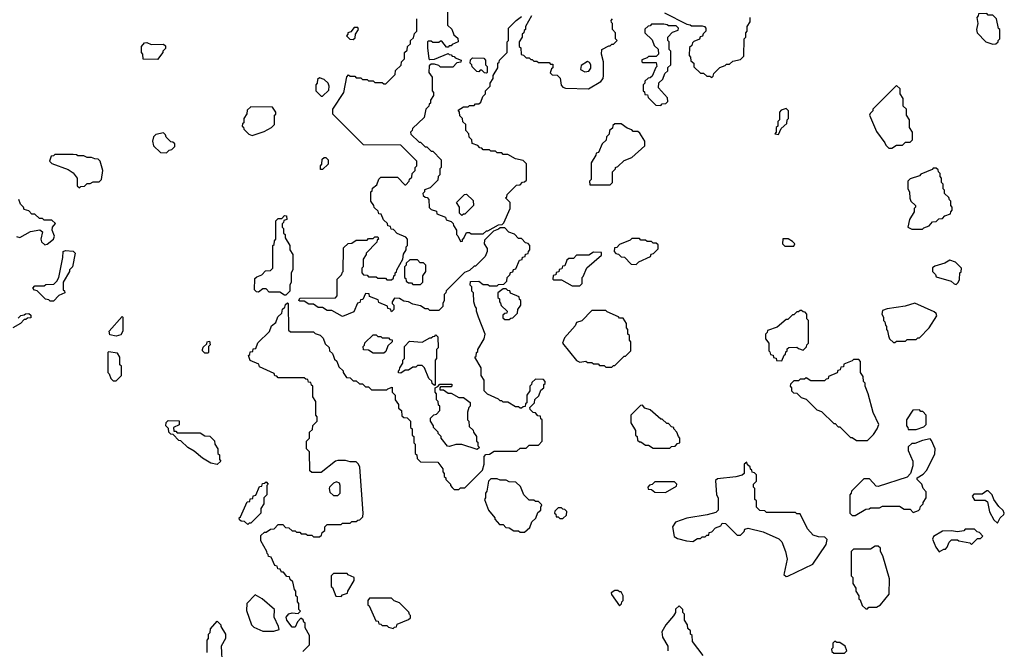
# Model space of a CAD drawing. Extents: x 2769579 to 2883812, y 684207 to 828660.
# Tile 138 of 256: x 2812165 to 2818600, y 722545 to 726660. Entities that reach past the tile are written whole.
import ezdxf

# ---------------------------------------------------------------- set-up
doc = ezdxf.new("R2010")
doc.units = 0

msp = doc.modelspace()

# ---------------------------------------------------------------- linework, layer by layer
at = {"layer": '0CON02XD'}
for points in [[(2814960, 726765), (2814960, 726625), (2814988.3, 726598.3), (2815001.7, 726561.7), (2815028.3, 726538.3), (2815030, 726515), (2814991.7, 726498.3), (2814985, 726490), (2814971.7, 726488.3), (2814965, 726480), (2814955, 726480), (2814925, 726520), (2814915, 726520), (2814905, 726510), (2814865, 726510), (2814855, 726520), (2814835, 726520), (2814830, 726515), (2814830, 726475), (2814840, 726405), (2814845, 726400), (2814875, 726402.5), (2814965, 726440), (2814971.7, 726431.7), (2814985, 726430), (2814991.7, 726421.7), (2815005, 726420), (2815011.7, 726411.7), (2815050, 726395), (2815048.3, 726381.7), (2815021.7, 726378.3), (2814995, 726350), (2814915, 726350), (2814905, 726360), (2814875, 726370), (2814855, 726370), (2814841.7, 726358.3), (2814840, 726315), (2814860, 726285), (2814860, 726195), (2814870, 726185), (2814870, 726165), (2814850, 726135), (2814850, 726115), (2814841.7, 726108.3), (2814840, 726095), (2814820, 726075), (2814808.3, 726021.7), (2814731.7, 725948.3), (2814730, 725935), (2814720, 725925), (2814721.7, 725911.7), (2814775, 725860), (2814785, 725860), (2814815, 725830), (2814825, 725830), (2814855, 725800), (2814865, 725800), (2814920, 725745), (2814920, 725695), (2814910, 725685), (2814910, 725645), (2814900, 725635), (2814898.3, 725611.7), (2814848.3, 725561.7), (2814811.7, 725548.3), (2814810, 725535), (2814800, 725525), (2814801.7, 725511.7), (2814815, 725500), (2814828.3, 725498.3), (2814840, 725485), (2814841.7, 725431.7), (2814855, 725420), (2814888.3, 725408.3), (2814891.7, 725391.7), (2814948.3, 725368.3), (2814951.7, 725351.7), (2814985, 725340), (2814998.3, 725328.3), (2815000, 725315), (2815020, 725285), (2815020, 725255), (2815028.3, 725248.3), (2815045, 725210), (2815058.3, 725211.7), (2815060, 725225), (2815068.3, 725231.7), (2815085, 725270), (2815105, 725270), (2815115, 725260), (2815195, 725260), (2815215, 725280), (2815225, 725280), (2815295, 725320), (2815318.3, 725321.7), (2815328.3, 725331.7), (2815370, 725425), (2815370, 725465), (2815340, 725495), (2815348.3, 725501.7), (2815351.7, 725518.3), (2815411.7, 725578.3), (2815435, 725580), (2815451.7, 725598.3), (2815465, 725600), (2815478.3, 725611.7), (2815478.3, 725718.3), (2815455, 725740), (2815405, 725750), (2815355, 725780), (2815325, 725780), (2815315, 725790), (2815285, 725790), (2815275, 725800), (2815245, 725800), (2815235, 725810), (2815195, 725810), (2815185, 725820), (2815171.7, 725821.7), (2815158.3, 725838.3), (2815121.7, 725851.7), (2815120, 725875), (2815101.7, 725891.7), (2815100, 725915), (2815080, 725935), (2815080, 725975), (2815061.7, 725991.7), (2815060, 726015), (2815041.7, 726031.7), (2815040, 726055), (2815031.7, 726068.3), (2815065, 726090), (2815095, 726090), (2815105, 726100), (2815135, 726100), (2815145, 726110), (2815165, 726110), (2815178.3, 726121.7), (2815191.7, 726158.3), (2815210, 726175), (2815210, 726195), (2815240, 726225), (2815240, 726245), (2815260, 726275), (2815260, 726295), (2815290, 726345), (2815290, 726375), (2815298.3, 726381.7), (2815300, 726395), (2815350, 726445), (2815350, 726515), (2815360, 726525), (2815360, 726605), (2815410, 726655), (2815445, 726680)], [(2816380, 726705), (2816525, 726630), (2816547, 726627), (2816555, 726620), (2816625, 726620), (2816640, 726615), (2816650, 726605), (2816650, 726585), (2816631.7, 726568.3), (2816628.3, 726551.7), (2816611.7, 726548.3), (2816608.3, 726531.7), (2816571.7, 726518.3), (2816561.7, 726508.3), (2816558.3, 726491.7), (2816541.7, 726478.3), (2816540, 726425), (2816550, 726415), (2816551.7, 726391.7), (2816570, 726375), (2816571.7, 726351.7), (2816615, 726310), (2816635, 726310), (2816655, 726290), (2816675, 726290), (2816688.3, 726281.7), (2816698.3, 726291.7), (2816701.7, 726308.3), (2816741.7, 726348.3), (2816775, 726360), (2816785, 726370), (2816805, 726370), (2816825, 726390), (2816875, 726400), (2816898.3, 726421.7), (2816900, 726535), (2816910, 726545), (2816910, 726575), (2816920, 726585), (2816920, 726615), (2816940, 726645), (2816940, 726675)], [(2814745, 726570), (2814760, 726585), (2814760, 726665)], [(2815510, 726685), (2815470, 726615), (2815470, 726595), (2815461.7, 726588.3), (2815460, 726575), (2815450, 726565), (2815450, 726545), (2815430, 726515), (2815430, 726485), (2815440, 726475), (2815441.7, 726431.7), (2815458.3, 726428.3), (2815475, 726410), (2815495, 726410), (2815505, 726400), (2815515, 726400), (2815525, 726390), (2815545, 726390), (2815555, 726380), (2815625, 726380), (2815635, 726370), (2815648.3, 726368.3), (2815650, 726345), (2815641.7, 726338.3), (2815631.7, 726311.7), (2815645, 726300), (2815678.3, 726298.3), (2815697, 726277), (2815703, 726233), (2815715, 726220), (2815733, 726213), (2815881.7, 726208.3), (2815963, 726257), (2815977.5, 726275), (2815980, 726295), (2815980, 726385), (2815967.5, 726435), (2815970, 726465), (2816015, 726490), (2816025, 726490), (2816035, 726500), (2816045, 726500), (2816070, 726525), (2816060, 726535), (2816060, 726575), (2816040, 726595), (2816040, 726635), (2816031.7, 726641.7), (2816030, 726655), (2816040, 726665)], [(2818525, 726500), (2818545, 726502.5), (2818560, 726515), (2818560, 726525), (2818570, 726535), (2818570, 726595), (2818563, 726603), (2818550, 726665), (2818525, 726690), (2818495, 726690), (2818485, 726700), (2818431.7, 726698.3), (2818430, 726685), (2818420, 726675), (2818427.5, 726635), (2818417.5, 726595), (2818422.5, 726575), (2818480, 726515), (2818525, 726500)], [(2814345, 726530), (2814358.3, 726541.7), (2814360, 726565), (2814380, 726595), (2814375, 726610), (2814351.7, 726608.3), (2814328.3, 726581.7), (2814310, 726575), (2814310, 726565), (2814300, 726555), (2814321.7, 726531.7), (2814345, 726530)], [(2816355, 726100), (2816365, 726110), (2816388.3, 726111.7), (2816400, 726125), (2816398.3, 726148.3), (2816340, 726215), (2816341.7, 726248.3), (2816368.3, 726271.7), (2816381.7, 726308.3), (2816400, 726325), (2816401.7, 726348.3), (2816420, 726365), (2816420, 726455), (2816410, 726465), (2816410, 726515), (2816400, 726525), (2816400, 726545), (2816431.7, 726578.3), (2816468.3, 726591.7), (2816470, 726605), (2816455, 726620), (2816405, 726620), (2816397, 726627), (2816375, 726630), (2816295, 726630), (2816285, 726620), (2816271.7, 726618.3), (2816251.7, 726598.3), (2816250, 726575), (2816298.3, 726528.3), (2816311.7, 726491.7), (2816338.3, 726468.3), (2816340, 726435), (2816325, 726420), (2816275, 726420), (2816265, 726410), (2816231.7, 726398.3), (2816230, 726385), (2816235, 726380), (2816325, 726380), (2816330, 726355), (2816321.7, 726348.3), (2816298.3, 726291.7), (2816285, 726280), (2816271.7, 726278.3), (2816251.7, 726258.3), (2816250, 726245), (2816240, 726235), (2816240, 726195), (2816248.3, 726188.3), (2816251.7, 726171.7), (2816268.3, 726168.3), (2816271.7, 726151.7), (2816321.7, 726101.7), (2816355, 726100)], [(2813875, 723050), (2813868.3, 723068.3), (2813851.7, 723071.7), (2813848.3, 723088.3), (2813831.7, 723091.7), (2813808.3, 723148.3), (2813791.7, 723151.7), (2813790, 723165), (2813781.7, 723171.7), (2813780, 723185), (2813740, 723255), (2813741.7, 723288.3), (2813765, 723310), (2813775, 723310), (2813805, 723330), (2813828.3, 723331.7), (2813855, 723360), (2813885, 723360), (2813901.7, 723341.7), (2813925, 723340), (2813945, 723320), (2813965, 723320), (2813975, 723310), (2813995, 723310), (2814005, 723300), (2814035, 723300), (2814045, 723290), (2814075, 723290), (2814085, 723280), (2814125, 723280), (2814138.3, 723291.7), (2814141.7, 723308.3), (2814158.3, 723321.7), (2814160, 723345), (2814175, 723360), (2814265, 723360), (2814275, 723370), (2814325, 723370), (2814335, 723380), (2814365, 723380), (2814375, 723390), (2814388.3, 723391.7), (2814408.3, 723411.7), (2814410, 723435), (2814387.5, 723735), (2814380, 723755), (2814365, 723770), (2814325, 723770), (2814295, 723780), (2814245, 723780), (2814230, 723775), (2814135, 723700), (2814075, 723700), (2814061.7, 723711.7), (2814060, 723835), (2814040, 723855), (2814040, 723905), (2814060, 723925), (2814060, 723965), (2814078.3, 723981.7), (2814081.7, 724008.3), (2814110, 724035), (2814110, 724065), (2814100, 724075), (2814100, 724165), (2814080, 724195), (2814080, 724265), (2814071.7, 724271.7), (2814068.3, 724288.3), (2814051.7, 724291.7), (2814048.3, 724308.3), (2814035, 724310), (2814025, 724320), (2813855, 724320), (2813845, 724330), (2813831.7, 724331.7), (2813828.3, 724348.3), (2813731.7, 724391.7), (2813728.3, 724408.3), (2813671.7, 724431.7), (2813660, 724465), (2813668.3, 724471.7), (2813671.7, 724488.3), (2813688.3, 724491.7), (2813691.7, 724508.3), (2813708.3, 724511.7), (2813721.7, 724548.3), (2813798.3, 724621.7), (2813811.7, 724658.3), (2813838.3, 724681.7), (2813851.7, 724718.3), (2813878.3, 724741.7), (2813881.7, 724768.3), (2813898.3, 724781.7), (2813901.7, 724798.3), (2813915, 724810), (2813920, 724805), (2813921.7, 724631.7), (2813935, 724620), (2814085, 724620), (2814095, 724610), (2814128.3, 724598.3), (2814148.3, 724578.3), (2814161.7, 724541.7), (2814188.3, 724518.3), (2814190, 724495), (2814208.3, 724478.3), (2814215, 724460), (2814221.7, 724441.7), (2814238.3, 724428.3), (2814251.7, 724391.7), (2814280, 724365), (2814280, 724355), (2814301.7, 724321.7), (2814325, 724320), (2814345, 724300), (2814365, 724300), (2814385, 724280), (2814405, 724280), (2814425, 724260), (2814445, 724260), (2814465, 724240), (2814565, 724240), (2814571.7, 724248.3), (2814598.3, 724258.3), (2814600, 724225), (2814620, 724205), (2814620, 724175), (2814640, 724145), (2814641.7, 724121.7), (2814660, 724105), (2814661.7, 724071.7), (2814675, 724060), (2814698.3, 724058.3), (2814720, 724035), (2814720, 723995), (2814730, 723985), (2814730, 723945), (2814740, 723935), (2814740, 723895), (2814750, 723885), (2814750, 723825), (2814760, 723815), (2814761.7, 723791.7), (2814785, 723770), (2814898.3, 723768.3), (2814930, 723725), (2814930, 723705), (2814940, 723695), (2814940, 723675), (2814950, 723665), (2814950, 723655), (2814980, 723625), (2814980, 723615), (2814991.7, 723601.7), (2815005, 723590), (2815035, 723590), (2815045, 723600), (2815075, 723600), (2815190, 723715), (2815200, 723755), (2815200, 723805), (2815211.7, 723818.3), (2815235, 723820), (2815265, 723840), (2815415, 723840), (2815435, 723860), (2815475, 723860), (2815495, 723880), (2815555, 723880), (2815580, 723905), (2815580, 724045), (2815571.7, 724051.7), (2815568.3, 724068.3), (2815551.7, 724071.7), (2815535, 724090), (2815521.7, 724091.7), (2815501.7, 724111.7), (2815500, 724125), (2815530, 724155), (2815531.7, 724178.3), (2815558.3, 724201.7), (2815571.7, 724238.3), (2815590, 724255), (2815590, 724275), (2815598.3, 724281.7), (2815600, 724295), (2815588.3, 724308.3), (2815535, 724310), (2815511.7, 724288.3), (2815510, 724275), (2815500, 724265), (2815500, 724235), (2815480, 724205), (2815480, 724155), (2815471.7, 724148.3), (2815468.3, 724131.7), (2815455, 724130), (2815445, 724120), (2815435, 724120), (2815425, 724130), (2815405, 724130), (2815355, 724160), (2815325, 724160), (2815315, 724170), (2815305, 724170), (2815295, 724180), (2815221.7, 724211.7), (2815200, 724235), (2815200, 724305), (2815180, 724335), (2815180, 724385), (2815140, 724455), (2815148.3, 724461.7), (2815150, 724485), (2815158.3, 724491.7), (2815160, 724505), (2815200, 724575), (2815207.5, 724605), (2815162.5, 724715), (2815150, 724755), (2815150, 724775), (2815142.5, 724785), (2815132.5, 724815), (2815130, 724875), (2815120, 724885), (2815120, 724915), (2815110, 724925), (2815111.7, 724948.3), (2815165, 724950), (2815195, 724930), (2815225, 724930), (2815235, 724920), (2815285, 724920), (2815295, 724930), (2815328.3, 724931.7), (2815348.3, 724951.7), (2815350, 724975), (2815368.3, 724991.7), (2815371.7, 725008.3), (2815388.3, 725011.7), (2815391.7, 725028.3), (2815408.3, 725031.7), (2815431.7, 725088.3), (2815448.3, 725091.7), (2815451.7, 725108.3), (2815468.3, 725111.7), (2815471.7, 725128.3), (2815488.3, 725131.7), (2815490, 725145), (2815500, 725155), (2815500, 725185), (2815488.3, 725198.3), (2815471.7, 725201.7), (2815445, 725230), (2815425, 725230), (2815398.3, 725258.3), (2815361.7, 725271.7), (2815335, 725300), (2815305, 725300), (2815295, 725290), (2815261.7, 725278.3), (2815201.7, 725218.3), (2815200, 725195), (2815220, 725165), (2815220, 725145), (2815207, 725113), (2815145, 725050), (2815135, 725050), (2815105, 725020), (2815071.7, 725008.3), (2814951.7, 724888.3), (2814950, 724875), (2814940, 724865), (2814940, 724825), (2814930, 724805), (2814930, 724785), (2814905, 724760), (2814845, 724760), (2814835, 724770), (2814815, 724770), (2814785, 724790), (2814735, 724800), (2814707, 724817), (2814675, 724820), (2814647, 724837), (2814615, 724840), (2814600, 724815), (2814600, 724805), (2814610, 724795), (2814610, 724765), (2814595, 724750), (2814588.3, 724768.3), (2814571.7, 724771.7), (2814568.3, 724788.3), (2814511.7, 724811.7), (2814508.3, 724828.3), (2814451.7, 724851.7), (2814448.3, 724868.3), (2814425, 724870), (2814408.3, 724831.7), (2814391.7, 724828.3), (2814388.3, 724811.7), (2814371.7, 724808.3), (2814348.3, 724751.7), (2814275, 724720), (2814205, 724760), (2814175, 724760), (2814145, 724780), (2814115, 724780), (2814085, 724800), (2814055, 724800), (2814025, 724820), (2813995, 724820), (2813990, 724825), (2813995, 724840), (2814228.3, 724841.7), (2814240, 724855), (2814240, 724965), (2814268.3, 724991.7), (2814275, 725010), (2814280, 725015), (2814281.7, 725168.3), (2814311.7, 725198.3), (2814335, 725200), (2814365, 725220), (2814435, 725220), (2814445, 725230), (2814475, 725230), (2814485, 725240), (2814505, 725240), (2814510, 725225), (2814501.7, 725218.3), (2814500, 725205), (2814430, 725135), (2814430, 725125), (2814410, 725095), (2814410, 725045), (2814400, 725035), (2814400, 725005), (2814411.7, 724991.7), (2814435, 724990), (2814445, 724980), (2814495, 724980), (2814505, 724970), (2814555, 724970), (2814565, 724960), (2814595, 724960), (2814608.3, 724971.7), (2814610, 724985), (2814618.3, 724991.7), (2814620, 725005), (2814628.3, 725011.7), (2814630, 725025), (2814670, 725095), (2814673, 725127), (2814690, 725155), (2814690, 725175), (2814700, 725185), (2814700, 725225), (2814688.3, 725238.3), (2814631.7, 725261.7), (2814608.3, 725288.3), (2814591.7, 725291.7), (2814588.3, 725308.3), (2814571.7, 725311.7), (2814568.3, 725328.3), (2814541.7, 725351.7), (2814528.3, 725388.3), (2814511.7, 725391.7), (2814508.3, 725408.3), (2814481.7, 725431.7), (2814480, 725445), (2814460, 725475), (2814460, 725535), (2814468.3, 725541.7), (2814471.7, 725558.3), (2814498.3, 725581.7), (2814511.7, 725618.3), (2814525, 725630), (2814635, 725630), (2814681.7, 725581.7), (2814688.3, 725581.7), (2814710, 725605), (2814711.7, 725618.3), (2814728.3, 725631.7), (2814730, 725655), (2814750, 725675), (2814750, 725695), (2814760, 725705), (2814760, 725735), (2814655, 725840), (2814411.7, 725841.7), (2814211.7, 726041.7), (2814212.5, 726075), (2814282.5, 726185), (2814303, 726287), (2814315, 726300), (2814325, 726290), (2814355, 726290), (2814365, 726280), (2814395, 726280), (2814405, 726270), (2814435, 726270), (2814445, 726260), (2814475, 726260), (2814485, 726250), (2814535, 726250), (2814545, 726240), (2814558.3, 726241.7), (2814618.3, 726301.7), (2814621.7, 726328.3), (2814658.3, 726361.7), (2814660, 726385), (2814680, 726405), (2814680, 726445), (2814698.3, 726461.7), (2814700, 726485), (2814718.3, 726501.7), (2814720, 726525), (2814738.3, 726541.7), (2814745, 726570)], [(2813065, 726400), (2812971.7, 726401.7), (2812970, 726435), (2812960, 726445), (2812960, 726485), (2812981.7, 726508.3), (2812995, 726510), (2813025, 726497.5), (2813105, 726500), (2813118.3, 726488.3), (2813118.3, 726471.7), (2813100, 726455), (2813100, 726445), (2813065, 726400)], [(2815215, 726310), (2815201.7, 726311.7), (2815185, 726330), (2815175, 726330), (2815165, 726320), (2815151.7, 726321.7), (2815121.7, 726351.7), (2815120, 726365), (2815110, 726375), (2815111.7, 726398.3), (2815125, 726410), (2815198.3, 726408.3), (2815210, 726395), (2815210, 726365), (2815220, 726355), (2815220, 726315), (2815215, 726310)], [(2815858.3, 726318.3), (2815885, 726322.5), (2815897, 726343), (2815897.5, 726365), (2815889.3, 726379.3), (2815875, 726387.5), (2815835, 726360), (2815830, 726335), (2815858.3, 726318.3)], [(2814145, 726160), (2814185, 726200), (2814187.5, 726225), (2814180, 726245), (2814155, 726270), (2814125, 726280), (2814111.7, 726268.3), (2814110, 726245), (2814100, 726235), (2814100, 726195), (2814135, 726160), (2814145, 726160)], [(2817865, 725820), (2817895, 725840), (2817935, 725840), (2817955, 725860), (2817985, 725860), (2818000, 725875), (2818000, 725925), (2817980, 725955), (2817980, 726005), (2817960, 726035), (2817960, 726075), (2817940, 726095), (2817940, 726145), (2817920, 726175), (2817918.3, 726208.3), (2817895, 726230), (2817740, 726075), (2817740, 726065), (2817723, 726047), (2817720, 726035), (2817765, 725930), (2817820, 725855), (2817825, 725840), (2817845, 725820), (2817865, 725820)], [(2813685, 725902.5), (2813761.7, 725928.3), (2813810, 725955), (2813830, 725975), (2813830, 726035), (2813838.3, 726041.7), (2813840, 726055), (2813818.3, 726088.3), (2813675, 726090), (2813651.7, 726068.3), (2813650, 726045), (2813630, 726015), (2813630, 725985), (2813621.7, 725978.3), (2813620, 725965), (2813628.3, 725958.3), (2813630, 725945), (2813661.7, 725911.7), (2813685, 725902.5)], [(2817125, 725910), (2817141.7, 725948.3), (2817178.3, 725981.7), (2817180, 726005), (2817190, 726015), (2817190, 726065), (2817175, 726080), (2817141.7, 726068.3), (2817130, 726055), (2817130, 726005), (2817120, 725995), (2817120, 725965), (2817110, 725955), (2817110, 725925), (2817100, 725915), (2817125, 725910)], [(2816025, 725580), (2816040, 725595), (2816040, 725665), (2816060, 725685), (2816060, 725695), (2816075, 725700), (2816115, 725740), (2816165, 725760), (2816250, 725835), (2816250, 725865), (2816218.3, 725918.3), (2816205, 725930), (2816175, 725930), (2816165, 725940), (2816135, 725950), (2816095, 725980), (2816055, 725980), (2816041.7, 725968.3), (2816038.3, 725951.7), (2816020, 725935), (2816018.3, 725911.7), (2816000, 725895), (2815998.3, 725871.7), (2815971.7, 725848.3), (2815948.3, 725791.7), (2815931.7, 725788.3), (2815930, 725775), (2815900, 725725), (2815900, 725615), (2815890, 725605), (2815891.7, 725581.7), (2816025, 725580)], [(2813125, 725790), (2813141.7, 725808.3), (2813158.3, 725811.7), (2813178.3, 725831.7), (2813178.3, 725848.3), (2813165, 725860), (2813151.7, 725861.7), (2813121.7, 725891.7), (2813118.3, 725908.3), (2813105, 725920), (2813055, 725910), (2813040, 725895), (2813032.5, 725865), (2813040, 725835), (2813085, 725792.5), (2813125, 725790)], [(2812555, 725560), (2812565, 725570), (2812588.3, 725571.7), (2812605, 725590), (2812625, 725590), (2812645, 725600), (2812685, 725600), (2812700, 725615), (2812707.5, 725675), (2812690, 725735), (2812678.3, 725748.3), (2812655, 725750), (2812635, 725760), (2812605, 725760), (2812585, 725770), (2812545, 725770), (2812537, 725777), (2812515, 725780), (2812395, 725780), (2812385, 725770), (2812371.7, 725768.3), (2812360, 725735), (2812375, 725720), (2812481.7, 725681.7), (2812515, 725660), (2812540, 725625), (2812540, 725575), (2812555, 725560)], [(2814145, 725680), (2814131.7, 725681.7), (2814130, 725705), (2814140, 725715), (2814141.7, 725748.3), (2814155, 725760), (2814165, 725760), (2814180, 725745), (2814180, 725715), (2814145, 725680)], [(2818065, 725290), (2818075, 725300), (2818108.3, 725311.7), (2818131.7, 725338.3), (2818155, 725340), (2818171.7, 725358.3), (2818195, 725360), (2818211.7, 725378.3), (2818248.3, 725391.7), (2818250, 725405), (2818260, 725415), (2818260, 725435), (2818250, 725445), (2818250, 725475), (2818241.7, 725481.7), (2818238.3, 725498.3), (2818210, 725525), (2818210, 725545), (2818200, 725555), (2818200, 725585), (2818190, 725595), (2818190, 725625), (2818180, 725635), (2818180, 725655), (2818170, 725665), (2818168.3, 725678.3), (2818155, 725690), (2818135, 725690), (2818128.3, 725681.7), (2818055, 725650), (2818045, 725640), (2817985, 725620), (2817970, 725605), (2817970, 725555), (2817980, 725535), (2817983, 725493), (2817990, 725475), (2818020, 725445), (2818020, 725435), (2818010, 725425), (2818010, 725405), (2817980, 725355), (2817970, 725305), (2817995, 725290), (2818065, 725290)], [(2812328.3, 725188.3), (2812345, 725193.3), (2812386.7, 725225), (2812392.5, 725245), (2812377.5, 725285), (2812380, 725305), (2812398.3, 725328.3), (2812375, 725350), (2812325, 725350), (2812315, 725360), (2812295, 725360), (2812265, 725390), (2812245, 725390), (2812225, 725410), (2812195, 725420), (2812190, 725435), (2812170, 725455), (2812160, 725485)], [(2815055, 725380), (2815040, 725395), (2815040, 725435), (2815020, 725465), (2815071.7, 725518.3), (2815085, 725520), (2815128.3, 725478.3), (2815130, 725445), (2815075, 725390), (2815065, 725390), (2815055, 725380)], [(2813905, 724860), (2813895, 724860), (2813865, 724880), (2813795, 724880), (2813775, 724900), (2813755, 724900), (2813725, 724880), (2813711.7, 724881.7), (2813700, 724895), (2813701.7, 724968.3), (2813715, 724980), (2813748.3, 724991.7), (2813771.7, 725018.3), (2813805, 725020), (2813820, 725035), (2813820, 725185), (2813828.3, 725191.7), (2813830, 725215), (2813840, 725225), (2813840, 725345), (2813855, 725360), (2813878.3, 725361.7), (2813895, 725380), (2813908.3, 725378.3), (2813910, 725355), (2813891.7, 725348.3), (2813890, 725335), (2813880, 725325), (2813880, 725305), (2813890, 725295), (2813890, 725265), (2813900, 725255), (2813900, 725235), (2813930, 725185), (2813930, 725155), (2813950, 725125), (2813950, 725025), (2813940, 725005), (2813940, 724945), (2813930, 724925), (2813930, 724885), (2813905, 724860)], [(2812143.6, 725243.6), (2812165, 725237.5), (2812235, 725276.7), (2812296.4, 725286.4), (2812313, 725273), (2812303.3, 725225), (2812307.5, 725207.5), (2812328.3, 725188.3)], [(2816195, 725060), (2816211.7, 725078.3), (2816288.3, 725111.7), (2816291.7, 725128.3), (2816308.3, 725131.7), (2816338.3, 725161.7), (2816338.3, 725188.3), (2816325, 725200), (2816305, 725200), (2816295, 725210), (2816265, 725210), (2816255, 725220), (2816225, 725220), (2816215, 725230), (2816165, 725230), (2816155, 725220), (2816085, 725190), (2816068.3, 725171.7), (2816051.7, 725168.3), (2816050, 725145), (2816061.7, 725131.7), (2816078.3, 725128.3), (2816095, 725110), (2816118.3, 725108.3), (2816161.7, 725061.7), (2816195, 725060)], [(2817225, 725180), (2817230, 725195), (2817215, 725210), (2817187, 725227), (2817151.7, 725228.3), (2817150, 725195), (2817165, 725180), (2817225, 725180)], [(2812385, 724820), (2812365, 724820), (2812355, 724830), (2812333, 724833), (2812278.3, 724888.3), (2812261.7, 724891.7), (2812250, 724905), (2812265, 724920), (2812325, 724920), (2812335, 724930), (2812388.3, 724931.7), (2812408.3, 724951.7), (2812420, 724975), (2812447.5, 725105), (2812450, 725145), (2812465, 725152.5), (2812515, 725147.5), (2812527.5, 725135), (2812510, 725045), (2812490, 725025), (2812490, 725015), (2812450, 724945), (2812450, 724895), (2812458.3, 724888.3), (2812460, 724875), (2812421.7, 724858.3), (2812385, 724820)], [(2815825, 724920), (2815840, 724935), (2815840, 724975), (2815848.3, 724981.7), (2815871.7, 725038.3), (2815968.3, 725121.7), (2815968.3, 725138.3), (2815915, 725140), (2815885, 725120), (2815805, 725120), (2815785, 725100), (2815755, 725100), (2815741.7, 725088.3), (2815728.3, 725051.7), (2815711.7, 725048.3), (2815708.3, 725031.7), (2815691.7, 725028.3), (2815688.3, 725011.7), (2815671.7, 725008.3), (2815668.3, 724991.7), (2815651.7, 724988.3), (2815650, 724965), (2815655, 724960), (2815705, 724960), (2815775, 724920), (2815825, 724920)], [(2814785, 724930), (2814800, 724945), (2814800, 724985), (2814820, 725015), (2814820, 725055), (2814805, 725070), (2814781.7, 725071.7), (2814765, 725090), (2814715, 725090), (2814691.7, 725068.3), (2814690, 725055), (2814680, 725045), (2814680, 724975), (2814688.3, 724968.3), (2814691.7, 724951.7), (2814705, 724940), (2814725, 724940), (2814735, 724930), (2814785, 724930)], [(2818285, 724930), (2818298.3, 724941.7), (2818307, 724963), (2818310, 725005), (2818317, 725013), (2818320, 725035), (2818280, 725075), (2818245, 725087.5), (2818211.7, 725068.3), (2818145, 725050), (2818131.7, 725038.3), (2818130, 725015), (2818150, 724995), (2818155, 724980), (2818251.7, 724951.7), (2818273, 724933), (2818285, 724930)], [(2815365, 724700), (2815375, 724710), (2815388.3, 724711.7), (2815418.3, 724741.7), (2815420, 724765), (2815440, 724795), (2815440, 724825), (2815431.7, 724831.7), (2815428.3, 724848.3), (2815371.7, 724871.7), (2815368.3, 724888.3), (2815355, 724890), (2815345, 724900), (2815325, 724900), (2815290, 724875), (2815290, 724845), (2815300, 724835), (2815300, 724815), (2815308.3, 724808.3), (2815311.7, 724791.7), (2815350, 724755), (2815348.3, 724741.7), (2815335, 724740), (2815321.7, 724728.3), (2815321.7, 724711.7), (2815335, 724700), (2815365, 724700)], [(2817885, 724550), (2817895, 724560), (2817955, 724560), (2817965, 724570), (2818025, 724570), (2818035, 724580), (2818045, 724580), (2818110, 724645), (2818160, 724725), (2818155, 724740), (2818141.7, 724751.7), (2818015, 724807.5), (2817951.7, 724788.3), (2817835, 724770), (2817805, 724760), (2817800, 724735), (2817810, 724715), (2817810, 724695), (2817820, 724685), (2817823, 724663), (2817830, 724655), (2817830, 724635), (2817837, 724627), (2817843, 724593), (2817850, 724575), (2817875, 724550), (2817885, 724550)], [(2812155, 724710), (2812173, 724727), (2812195, 724730), (2812203, 724737), (2812225, 724740), (2812238.3, 724728.3), (2812238.3, 724711.7), (2812215, 724710), (2812205, 724700), (2812195, 724700), (2812170, 724675), (2812120, 724645)], [(2812795, 724592.5), (2812755, 724600), (2812750, 724625), (2812835, 724720), (2812840, 724715), (2812840, 724625), (2812825, 724600), (2812795, 724592.5)], [(2816035, 724390), (2816045, 724400), (2816055, 724400), (2816115, 724460), (2816125, 724460), (2816160, 724495), (2816160, 724555), (2816150, 724565), (2816150, 724595), (2816140, 724605), (2816140, 724635), (2816130, 724645), (2816130, 724675), (2816108.3, 724708.3), (2816085, 724710), (2816078.3, 724718.3), (2816005, 724750), (2815995, 724760), (2815905, 724760), (2815838.3, 724691.7), (2815805, 724680), (2815795, 724660), (2815725, 724580), (2815712.5, 724545), (2815803.6, 724433.6), (2815825, 724422.5), (2815865, 724427.5), (2815875, 724420), (2815905, 724420), (2815915, 724410), (2815945, 724410), (2815955, 724400), (2815985, 724400), (2815995, 724390), (2816035, 724390)], [(2817145, 724430), (2817161.7, 724468.3), (2817170, 724475), (2817171.7, 724488.3), (2817180, 724495), (2817181.7, 724508.3), (2817191.7, 724518.3), (2817245, 724520), (2817255, 724510), (2817285, 724500), (2817308.3, 724521.7), (2817310, 724535), (2817320, 724545), (2817320, 724695), (2817310, 724705), (2817310, 724735), (2817298.3, 724748.3), (2817285, 724750), (2817275, 724760), (2817265, 724760), (2817255, 724750), (2817245, 724750), (2817225, 724730), (2817215, 724730), (2817185, 724700), (2817175, 724700), (2817115, 724650), (2817051.7, 724628.3), (2817050, 724615), (2817040, 724605), (2817040, 724575), (2817060, 724545), (2817060, 724495), (2817068.3, 724488.3), (2817071.7, 724471.7), (2817088.3, 724468.3), (2817091.7, 724451.7), (2817108.3, 724448.3), (2817111.7, 724431.7), (2817145, 724430)], [(2814545, 724480), (2814475, 724480), (2814445, 724500), (2814411.7, 724501.7), (2814410, 724525), (2814418.3, 724531.7), (2814421.7, 724548.3), (2814475, 724600), (2814495, 724600), (2814505, 724590), (2814525, 724590), (2814535, 724580), (2814575, 724580), (2814585, 724570), (2814598.3, 724568.3), (2814600, 724555), (2814571.7, 724528.3), (2814558.3, 724491.7), (2814545, 724480)], [(2814875, 724270), (2814861.7, 724281.7), (2814858.3, 724298.3), (2814840, 724315), (2814810, 724385), (2814795, 724400), (2814765, 724400), (2814755, 724390), (2814735, 724390), (2814705, 724370), (2814685, 724370), (2814655, 724350), (2814641.7, 724351.7), (2814640, 724365), (2814648.3, 724371.7), (2814650, 724385), (2814670, 724415), (2814670, 724435), (2814680, 724445), (2814680, 724525), (2814711.7, 724558.3), (2814795, 724552.5), (2814845, 724580), (2814855, 724580), (2814865, 724590), (2814878.3, 724591.7), (2814885, 724600), (2814897, 724587), (2814900, 724515), (2814890, 724505), (2814890, 724445), (2814880, 724435), (2814880, 724275), (2814875, 724270)], [(2813395, 724480), (2813375, 724480), (2813360, 724495), (2813360, 724505), (2813365, 724520), (2813388.3, 724541.7), (2813390, 724555), (2813405, 724560), (2813410, 724535), (2813400, 724525), (2813400, 724485), (2813395, 724480)], [(2812795, 724300), (2812830, 724335), (2812830, 724395), (2812820, 724405), (2812820, 724455), (2812805, 724480), (2812745, 724490), (2812740, 724485), (2812740, 724355), (2812750, 724345), (2812760, 724315), (2812775, 724300), (2812795, 724300)], [(2817705, 723910), (2817745, 723950), (2817770, 723985), (2817780, 724015), (2817743, 724093), (2817710, 724215), (2817690, 724265), (2817690, 724285), (2817680, 724295), (2817677, 724327), (2817660, 724355), (2817660, 724425), (2817648.3, 724438.3), (2817615, 724440), (2817605, 724430), (2817551.7, 724408.3), (2817548.3, 724391.7), (2817531.7, 724388.3), (2817528.3, 724371.7), (2817511.7, 724368.3), (2817508.3, 724351.7), (2817451.7, 724328.3), (2817448.3, 724311.7), (2817435, 724310), (2817425, 724300), (2817335, 724300), (2817305, 724320), (2817295, 724310), (2817265, 724310), (2817255, 724300), (2817225, 724300), (2817201.7, 724278.3), (2817200, 724265), (2817210, 724255), (2817210, 724235), (2817221.7, 724221.7), (2817245, 724220), (2817271.7, 724191.7), (2817305, 724180), (2817375, 724110), (2817405, 724100), (2817485, 724020), (2817495, 724020), (2817515, 724000), (2817525, 724000), (2817595, 723930), (2817605, 723930), (2817635, 723910), (2817705, 723910)], [(2815155, 723850), (2815055, 723882.5), (2815015, 723882.5), (2814975, 723870), (2814961.7, 723871.7), (2814920, 723925), (2814920, 723935), (2814900, 723955), (2814900, 723965), (2814870, 723995), (2814870, 724005), (2814850, 724035), (2814850, 724055), (2814871.7, 724078.3), (2814888.3, 724081.7), (2814910, 724105), (2814910, 724135), (2814901.7, 724141.7), (2814900, 724165), (2814890, 724175), (2814890, 724215), (2814880, 724225), (2814880, 724255), (2814898.3, 724261.7), (2814911.7, 724278.3), (2814988.3, 724278.3), (2814990, 724265), (2814985, 724260), (2814915, 724260), (2814910, 724255), (2814911.7, 724241.7), (2814935, 724240), (2814965, 724220), (2814985, 724220), (2815035, 724190), (2815065, 724190), (2815108.3, 724158.3), (2815110, 724135), (2815100, 724125), (2815092.5, 724095), (2815092.5, 724045), (2815100, 724035), (2815101.7, 724001.7), (2815128.3, 723978.3), (2815130, 723965), (2815150, 723935), (2815150, 723905), (2815158.3, 723898.3), (2815160, 723875), (2815170, 723865), (2815155, 723850)], [(2816415, 723860), (2816425, 723870), (2816448.3, 723871.7), (2816465, 723890), (2816480, 723895), (2816480, 723925), (2816470, 723935), (2816460, 723965), (2816440, 723985), (2816440, 723995), (2816425, 724000), (2816405, 724020), (2816395, 724020), (2816365, 724050), (2816355, 724050), (2816285, 724110), (2816251.7, 724121.7), (2816235, 724140), (2816221.7, 724138.3), (2816160, 724075), (2816160, 724025), (2816190, 723975), (2816190, 723945), (2816200, 723935), (2816201.7, 723911.7), (2816215, 723900), (2816225, 723900), (2816255, 723880), (2816275, 723880), (2816305, 723860), (2816415, 723860)], [(2817971.7, 723981.7), (2818025, 723982.5), (2818075, 724000), (2818090, 724015), (2818090, 724075), (2818068.3, 724098.3), (2818055, 724100), (2818045, 724110), (2818001.7, 724108.3), (2817960, 724045), (2817960, 724005), (2817970, 723995), (2817971.7, 723981.7)], [(2813455, 723752.5), (2813415, 723762.5), (2813360, 723795), (2813305, 723840), (2813263.6, 723863.6), (2813218.3, 723908.3), (2813205, 723910), (2813168.3, 723948.3), (2813151.7, 723951.7), (2813140, 723965), (2813138.3, 723988.3), (2813120, 724005), (2813121.7, 724028.3), (2813135, 724040), (2813208.3, 724038.3), (2813208.3, 724011.7), (2813170, 723995), (2813171.7, 723971.7), (2813185, 723970), (2813195, 723960), (2813345, 723960), (2813375, 723940), (2813408.3, 723938.3), (2813438.3, 723908.3), (2813440, 723885), (2813460, 723855), (2813460, 723825), (2813470, 723815), (2813470, 723785), (2813480, 723775), (2813455, 723752.5)], [(2817625, 723420), (2817695, 723460), (2817717, 723463), (2817725, 723470), (2817785, 723470), (2817805, 723480), (2817915, 723480), (2817945, 723460), (2817985, 723460), (2818005, 723440), (2818038.3, 723451.7), (2818048.3, 723461.7), (2818051.7, 723478.3), (2818070, 723495), (2818070, 723505), (2818090, 723535), (2818090, 723575), (2818070, 723595), (2818060, 723625), (2818030, 723655), (2818030, 723665), (2818069.3, 723690.7), (2818093.6, 723716.4), (2818146.4, 723823.6), (2818147.5, 723855), (2818125, 723910), (2818115, 723920), (2818065, 723910), (2818015, 723890), (2817995, 723890), (2817971.7, 723868.3), (2817972.5, 723845), (2818002.5, 723775), (2818002.5, 723745), (2817987, 723693), (2817965, 723670), (2817775, 723610), (2817761.7, 723611.7), (2817718.3, 723658.3), (2817681.7, 723658.3), (2817601.7, 723578.3), (2817600, 723565), (2817590, 723555), (2817590, 723435), (2817605, 723420), (2817625, 723420)], [(2817175, 723020), (2817185, 723022.5), (2817349.3, 723100.7), (2817435, 723230), (2817441.7, 723261.7), (2817427, 723277), (2817385, 723280), (2817351.7, 723291.7), (2817313, 723333), (2817265, 723430), (2817245, 723430), (2817235, 723440), (2817045, 723440), (2817035, 723450), (2817001.7, 723451.7), (2816980, 723475), (2816980, 723515), (2816970, 723525), (2816970, 723595), (2816960, 723605), (2816960, 723625), (2816980, 723645), (2816980, 723685), (2816968.3, 723698.3), (2816951.7, 723701.7), (2816950, 723715), (2816941.7, 723721.7), (2816938.3, 723738.3), (2816921.7, 723751.7), (2816918.3, 723768.3), (2816900, 723755), (2816900, 723695), (2816887, 723683), (2816845, 723672.5), (2816725, 723660), (2816711.7, 723648.3), (2816720, 723555), (2816730, 723535), (2816730, 723455), (2816715, 723440), (2816657, 723423), (2816525, 723402.5), (2816450, 723375), (2816432.5, 723345), (2816443, 723283), (2816465, 723270), (2816523, 723253), (2816565, 723250), (2816595, 723270), (2816615, 723270), (2816625, 723280), (2816645, 723280), (2816655, 723290), (2816668.3, 723291.7), (2816671.7, 723308.3), (2816688.3, 723311.7), (2816711.7, 723338.3), (2816748.3, 723351.7), (2816755, 723370), (2816778.3, 723368.3), (2816855, 723290), (2816875, 723290), (2816900, 723315), (2816905, 723330), (2816925, 723337.5), (2817025, 723312.5), (2817127, 723267), (2817147, 723247), (2817170, 723185), (2817180, 723135), (2817161.7, 723041.7), (2817160, 723035), (2817175, 723020)], [(2813655, 723360), (2813635, 723380), (2813611.7, 723381.7), (2813601.7, 723391.7), (2813600, 723405), (2813608.3, 723411.7), (2813651.7, 723508.3), (2813668.3, 723511.7), (2813671.7, 723528.3), (2813688.3, 723531.7), (2813691.7, 723548.3), (2813708.3, 723551.7), (2813731.7, 723608.3), (2813748.3, 723611.7), (2813751.7, 723628.3), (2813765, 723630), (2813775, 723640), (2813790, 723625), (2813780, 723615), (2813780, 723555), (2813760, 723535), (2813760, 723495), (2813740, 723465), (2813740, 723435), (2813675, 723370), (2813665, 723370), (2813655, 723360)], [(2814245, 723550), (2814260, 723565), (2814260, 723615), (2814255, 723630), (2814235, 723640), (2814215, 723630), (2814190, 723605), (2814187.5, 723595), (2814191.7, 723571.7), (2814215, 723550), (2814245, 723550)], [(2815465, 723310), (2815498.3, 723341.7), (2815511.7, 723378.3), (2815538.3, 723401.7), (2815551.7, 723438.3), (2815570, 723455), (2815570, 723475), (2815578.3, 723488.3), (2815555, 723510), (2815535, 723510), (2815525, 723520), (2815495, 723520), (2815460, 723555), (2815438.3, 723608.3), (2815407, 723637), (2815365, 723640), (2815345, 723650), (2815305, 723650), (2815285, 723660), (2815245, 723660), (2815230, 723645), (2815218.3, 723578.3), (2815210, 723565), (2815210, 723535), (2815202.5, 723525), (2815230, 723455), (2815270, 723405), (2815270, 723395), (2815301.7, 723361.7), (2815325, 723360), (2815341.7, 723341.7), (2815365, 723340), (2815395, 723320), (2815425, 723320), (2815435, 723310), (2815465, 723310)], [(2816385, 723570), (2816458.3, 723611.7), (2816460, 723625), (2816445, 723640), (2816315, 723640), (2816298.3, 723621.7), (2816281.7, 723618.3), (2816270, 723605), (2816271.7, 723591.7), (2816295, 723590), (2816315, 723572.5), (2816385, 723570)], [(2818555, 723370), (2818572.5, 723405), (2818597.5, 723425), (2818600, 723435), (2818593, 723453), (2818565, 723477.5), (2818532.5, 723525), (2818520, 723555), (2818495, 723580), (2818485, 723580), (2818455, 723560), (2818401.7, 723558.3), (2818390, 723545), (2818405, 723520), (2818475, 723520), (2818489.3, 723509.3), (2818504.1, 723444.1), (2818531.7, 723391.7), (2818555, 723370)], [(2815715, 723400), (2815738.3, 723421.7), (2815740, 723445), (2815728.3, 723458.3), (2815715, 723460), (2815705, 723470), (2815685, 723470), (2815661.7, 723448.3), (2815660, 723435), (2815668.3, 723428.3), (2815671.7, 723411.7), (2815685, 723410), (2815695, 723400), (2815715, 723400)], [(2818175, 723182.5), (2818205, 723200), (2818215, 723200), (2818227, 723213), (2818240, 723245), (2818255, 723260), (2818295, 723260), (2818303, 723253), (2818375, 723240), (2818385, 723230), (2818425, 723270), (2818445, 723270), (2818460, 723285), (2818438.3, 723308.3), (2818421.7, 723311.7), (2818405, 723330), (2818345, 723330), (2818335, 723320), (2818295, 723312.5), (2818255, 723320), (2818195, 723317.5), (2818137, 723283), (2818130, 723265), (2818151.7, 723211.7), (2818175, 723182.5)], [(2817705, 722810), (2817715, 722820), (2817765, 722820), (2817790, 722835), (2817847.5, 722905), (2817850, 723005), (2817807, 723157), (2817790, 723185), (2817790, 723205), (2817775, 723220), (2817755, 723220), (2817725, 723200), (2817615, 723200), (2817600, 723185), (2817600, 723025), (2817610, 723015), (2817610, 722975), (2817630, 722945), (2817630, 722925), (2817650, 722895), (2817650, 722875), (2817658.3, 722868.3), (2817671.7, 722831.7), (2817695, 722810), (2817705, 722810)], [(2814015, 722530), (2814060, 722575), (2814060, 722635), (2814030, 722685), (2814030, 722715), (2814021.7, 722721.7), (2814018.3, 722738.3), (2814001.7, 722748.3), (2813980, 722725), (2813965, 722690), (2813945, 722690), (2813910, 722735), (2813907.5, 722755), (2813925, 722777.5), (2813945, 722782.5), (2813985, 722780), (2814000, 722795), (2813990, 722805), (2813990, 722845), (2813980, 722855), (2813980, 722885), (2813970, 722895), (2813970, 722925), (2813960, 722935), (2813950, 722985), (2813931.7, 723001.7), (2813928.3, 723018.3), (2813911.7, 723021.7), (2813888.3, 723048.3), (2813875, 723050)], [(2814265, 722890), (2814275, 722900), (2814308.3, 722911.7), (2814310, 722925), (2814350, 722995), (2814350, 723015), (2814311.7, 723031.7), (2814305, 723040), (2814215, 723040), (2814200, 723025), (2814200, 722955), (2814208.3, 722948.3), (2814231.7, 722891.7), (2814265, 722890)], [(2816085, 722830), (2816098.3, 722841.7), (2816100, 722855), (2816110, 722865), (2816110, 722895), (2816095, 722920), (2816085, 722920), (2816075, 722930), (2816055, 722930), (2816030, 722915), (2816033, 722903), (2816085, 722830)], [(2813825, 722662.5), (2813860, 722675), (2813857.5, 722695), (2813827.5, 722755), (2813830, 722805), (2813750, 722875), (2813705, 722900), (2813650, 722845), (2813648.3, 722798.3), (2813680, 722705), (2813695, 722690), (2813755, 722662.5), (2813825, 722662.5)], [(2814605, 722680), (2814615, 722690), (2814628.3, 722691.7), (2814631.7, 722708.3), (2814705, 722740), (2814718.3, 722751.7), (2814720, 722765), (2814711.7, 722771.7), (2814708.3, 722788.3), (2814648.3, 722848.3), (2814611.7, 722861.7), (2814595, 722880), (2814451.7, 722878.3), (2814440, 722865), (2814440, 722835), (2814448.3, 722828.3), (2814491.7, 722731.7), (2814508.3, 722728.3), (2814511.7, 722711.7), (2814525, 722710), (2814535, 722700), (2814565, 722700), (2814575, 722690), (2814605, 722680)], [(2816632.5, 722505), (2816562.5, 722595), (2816560, 722635), (2816550, 722645), (2816550, 722665), (2816531.7, 722681.7), (2816530, 722705), (2816510, 722735), (2816510, 722775), (2816500, 722785), (2816500, 722805), (2816475, 722830), (2816451.7, 722808.3), (2816450, 722785), (2816437, 722763), (2816387.5, 722705), (2816360.7, 722659.3), (2816366.7, 722625), (2816400, 722565), (2816400, 722535)], [(2813390, 722525), (2813390, 722605), (2813400, 722615), (2813400, 722645), (2813410, 722655), (2813411.7, 722678.3), (2813455, 722730), (2813480, 722705), (2813480, 722695), (2813510, 722645), (2813510, 722615), (2813482.5, 722565), (2813488.3, 722438.3)], [(2817555, 722520), (2817570, 722535), (2817560, 722565), (2817525, 722590), (2817505, 722590), (2817491.7, 722598.3), (2817480, 722585), (2817480, 722555), (2817470, 722545), (2817471.7, 722531.7), (2817485, 722520), (2817555, 722520)]]:
    msp.add_lwpolyline(points, dxfattribs=at)

doc.saveas('drawing.dxf')
